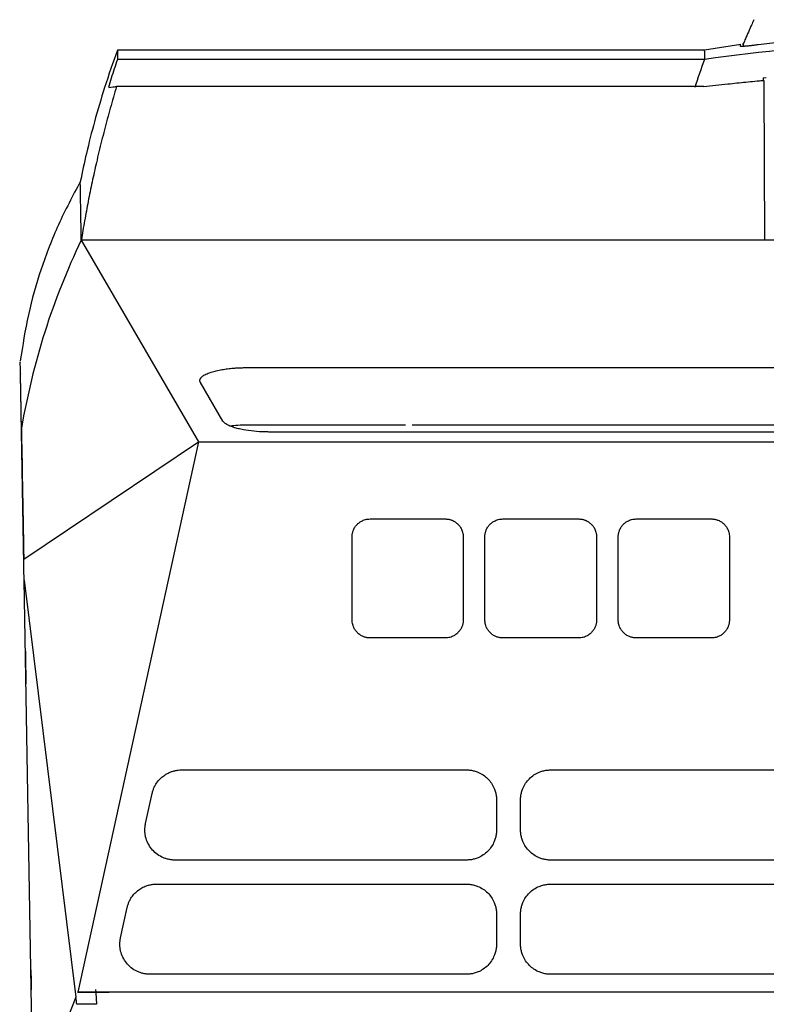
# Model space of a CAD drawing. Extents: x 95 to 1076, y 69 to 794.
# Tile 4 of 62: x 338 to 400, y 162 to 244. Entities that reach past the tile are written whole.
import ezdxf

# ---------------------------------------------------------------- set-up
doc = ezdxf.new("R2010")
doc.units = 0
doc.layers.get('0').update_dxf_attribs({"linetype": 'CONTINUOUS'})

msp = doc.modelspace()

# ---------------------------------------------------------------- linework, layer by layer
at = {"color": 7, "linetype": 'CONTINUOUS'}
for p, q in [((398.662, 243.938), (398.662, 243.911)), ((397.566, 241.864), (394.558, 241.41)), ((397.558, 241.725), (397.558, 241.913)), ((397.779, 241.983), (397.775, 241.725)), ((397.779, 241.858), (397.779, 241.958)), ((394.558, 241.407), (345.695, 241.407)), ((394.558, 240.629), (345.695, 240.629)), ((344.993, 238.301), (345.319, 238.344)), ((394.493, 238.38), (345.629, 238.38)), ((399.696, 239.113), (399.431, 239.088)), ((399.431, 239.089), (399.431, 238.888)), ((399.494, 238.894), (399.495, 238.596)), ((399.495, 238.596), (399.541, 225.596)), ((342.695, 225.596), (352.443, 208.837)), ((399.541, 225.596), (342.695, 225.596)), ((414.938, 225.596), (399.541, 225.596)), ((356.566, 215), (449.93, 215)), ((337.676, 214.548), (337.569, 214.548)), ((354.484, 210.548), (352.614, 213.763)), ((356.566, 210.241), (369.66, 210.241)), ((370.223, 210.241), (449.93, 210.241)), ((448.06, 209.641), (358.436, 209.641)), ((337.905, 199.063), (352.443, 208.837)), ((352.443, 208.837), (342.411, 163.045)), ((352.443, 208.837), (454.053, 208.837)), ((366.727, 202.408), (372.977, 202.408)), ((377.777, 202.408), (384.074, 202.408)), ((388.874, 202.408), (395.127, 202.408)), ((365.227, 194.017), (365.227, 200.917)), ((374.477, 200.917), (374.477, 194.017)), ((376.277, 194.017), (376.277, 200.917)), ((385.574, 200.917), (385.574, 194.017)), ((387.374, 194.017), (387.374, 200.917)), ((396.627, 200.917), (396.627, 194.017)), ((337.937, 197.31), (337.92, 198.24)), ((337.936, 197.31), (342.253, 162.623)), ((338.696, 153.81), (337.937, 197.31)), ((372.977, 192.509), (366.727, 192.509)), ((384.074, 192.509), (377.777, 192.509)), ((395.127, 192.509), (388.874, 192.509)), ((351.032, 181.533), (374.748, 181.533)), ((381.748, 181.533), (424.748, 181.533)), ((348.044, 177.077), (348.592, 179.576)), ((377.248, 179.042), (377.248, 176.543)), ((379.248, 176.543), (379.248, 179.042)), ((374.748, 174.034), (350.485, 174.034)), ((424.748, 174.034), (381.748, 174.034)), ((348.951, 172.034), (374.748, 172.034)), ((381.748, 172.034), (424.748, 172.034)), ((345.963, 167.579), (346.511, 170.078)), ((377.248, 169.543), (377.248, 167.044)), ((379.248, 167.044), (379.248, 169.543)), ((374.748, 164.536), (348.404, 164.536)), ((424.748, 164.536), (381.748, 164.536)), ((342.389, 163.034), (345.021, 163.034)), ((342.389, 163.034), (342.41, 163.034)), ((464.085, 163.034), (342.411, 163.034)), ((343.882, 163.278), (343.895, 163.036)), ((343.898, 162.977), (343.895, 163.036)), ((342.253, 162.623), (338.695, 153.81)), ((343.898, 162.977), (343.948, 162.036)), ((343.948, 162.036), (342.445, 162.036))]:
    msp.add_line(p, q, dxfattribs=at)
at = {"color": 8, "linetype": 'CONTINUOUS'}
msp.add_line((399.431, 239.088), (399.431, 238.888), dxfattribs=at)
at = {"color": 7, "linetype": 'CONTINUOUS'}
for points, knots in [([(398.658, 243.913), (398.627, 243.847), (398.546, 243.676), (398.362, 243.269), (398.129, 242.739), (397.925, 242.259), (397.822, 242.011), (397.771, 241.889)], [0, 0, 0, 0, 0.206457, 0.530543, 0.782713, 0.892667, 1, 1, 1, 1]), ([(409.473, 242.698), (409.089, 242.681), (408.33, 242.647), (407.203, 242.584), (406.099, 242.514), (405.019, 242.436), (403.962, 242.352), (402.929, 242.261), (401.919, 242.164), (400.933, 242.063), (399.97, 241.957), (399.336, 241.881), (399.023, 241.844)], [0, 0, 0, 0, 0.109968, 0.217713, 0.323238, 0.426547, 0.527643, 0.626528, 0.723204, 0.817674, 0.909938, 1, 1, 1, 1]), ([(411.845, 242.213), (411.845, 242.213), (411.844, 242.213), (410.962, 242.135), (410.081, 242.071), (409.201, 242.023), (409.087, 242.017), (404.158, 241.779), (399.348, 241.314), (394.558, 240.628)], [0, 0, 0, 0, 0.000044, 0.000044, 0.571952, 0.571952, 0.659258, 0.659258, 4.462231, 4.462231, 4.462231, 4.462231]), ([(399.023, 241.844), (398.969, 241.838), (398.862, 241.825), (398.71, 241.807), (398.566, 241.79), (398.43, 241.775), (398.303, 241.761), (398.185, 241.749), (398.077, 241.739), (397.978, 241.73), (397.89, 241.722), (397.811, 241.717), (397.744, 241.713), (397.686, 241.71), (397.639, 241.71), (397.603, 241.711), (397.577, 241.714), (397.561, 241.718), (397.559, 241.722), (397.558, 241.725)], [0, 0, 0, 0, 0.058937, 0.117873, 0.1768, 0.23571, 0.2946, 0.353468, 0.412314, 0.471141, 0.529951, 0.588746, 0.64753, 0.706305, 0.765071, 0.823828, 0.882572, 0.941299, 1, 1, 1, 1]), ([(345.695, 241.407), (345.335, 240.383), (344.658, 238.459), (343.812, 235.576), (343.137, 232.959), (342.777, 231.255), (342.61, 230.463)], [0, 0, 0, 0, 0.301979, 0.567179, 0.798827, 1, 1, 1, 1]), ([(345.695, 241.341), (345.695, 241.339), (345.695, 241.334), (345.695, 240.901), (345.695, 240.629)], [0, 0, 0, 0, 0.372873, 1, 1, 1, 1]), ([(394.558, 241.333), (394.558, 241.348), (394.558, 241.387), (394.558, 240.92), (394.558, 240.629)], [0, 0, 0, 0, 0.378951, 1, 1, 1, 1]), ([(345.695, 240.629), (345.608, 240.371), (345.436, 239.854), (345.186, 239.076), (345.026, 238.555), (344.946, 238.295)], [0, 0, 0, 0, 0.333225, 0.666549, 1, 1, 1, 1]), ([(345.629, 238.38), (345.54, 238.08), (345.362, 237.481), (345.105, 236.579), (344.857, 235.676), (344.617, 234.769), (344.386, 233.861), (344.163, 232.95), (343.895, 231.808), (343.592, 230.435), (343.265, 228.827), (342.963, 227.215), (342.784, 226.136), (342.695, 225.596)], [0, 0, 0, 0, 0.071429, 0.142847, 0.214261, 0.285677, 0.357102, 0.428541, 0.500002, 0.625031, 0.750018, 0.874996, 1, 1, 1, 1]), ([(345.319, 238.344), (345.367, 238.35), (345.466, 238.362), (345.574, 238.374), (345.629, 238.38)], [0, 0, 0, 0, 0.486064, 1, 1, 1, 1]), ([(396.496, 238.596), (396.996, 238.648), (397.995, 238.751), (398.994, 238.846), (399.494, 238.894)], [0, 0, 0, 0, 0.500043, 1, 1, 1, 1]), ([(399.231, 238.869), (399.238, 238.87), (399.252, 238.871), (399.332, 238.879), (399.42, 238.887), (399.431, 238.888)], [0, 0, 0, 0, 0.466947, 0.934013, 1, 1, 1, 1]), ([(342.61, 230.463), (341.981, 229.285), (340.737, 226.951), (339.314, 223.225), (338.218, 219.434), (337.816, 216.836), (337.617, 215.548)], [0, 0, 0, 0, 0.257057, 0.509082, 0.756568, 1, 1, 1, 1]), ([(342.695, 225.596), (342.679, 226.471), (342.649, 228.219), (342.623, 229.725), (342.61, 230.46), (342.611, 230.388), (342.611, 230.366)], [0, 0, 0, 0, 0.290525, 0.580975, 0.871296, 1, 1, 1, 1]), ([(337.695, 211.109), (337.681, 211.904), (337.653, 213.493), (337.629, 214.873), (337.617, 215.555), (337.618, 215.478), (337.619, 215.456)], [0, 0, 0, 0, 0.292631, 0.585072, 0.877323, 1, 1, 1, 1]), ([(352.614, 213.763), (352.604, 213.782), (352.585, 213.819), (352.569, 213.874), (352.563, 213.93), (352.568, 213.985), (352.584, 214.04), (352.611, 214.094), (352.648, 214.148), (352.697, 214.202), (352.756, 214.256), (352.885, 214.355), (353.138, 214.493), (353.564, 214.644), (354.032, 214.762), (354.496, 214.849), (354.981, 214.916), (355.427, 214.958), (355.835, 214.983), (356.199, 214.997), (356.443, 214.999), (356.566, 215)], [0, 0, 0, 0, 0.030988, 0.061654, 0.092075, 0.122327, 0.152487, 0.182635, 0.212849, 0.243208, 0.273788, 0.304666, 0.415158, 0.525213, 0.609746, 0.693881, 0.768742, 0.843378, 0.895601, 0.947651, 1, 1, 1, 1]), ([(337.713, 210.12), (337.699, 210.903), (337.672, 212.469), (337.648, 213.845), (337.636, 214.54), (337.637, 214.477), (337.637, 214.457)], [0, 0, 0, 0, 0.288965, 0.577927, 0.866102, 1, 1, 1, 1]), ([(337.715, 209.962), (337.713, 210.062), (337.709, 210.262), (337.704, 210.553), (337.699, 210.836), (337.696, 211.018), (337.695, 211.109)], [0, 0, 0, 0, 0.250031, 0.500042, 0.750031, 1, 1, 1, 1]), ([(354.657, 210.362), (354.638, 210.377), (354.6, 210.407), (354.554, 210.454), (354.514, 210.5), (354.494, 210.532), (354.484, 210.548)], [0, 0, 0, 0, 0.250098, 0.499822, 0.749636, 1, 1, 1, 1]), ([(337.733, 208.976), (337.731, 209.076), (337.728, 209.276), (337.723, 209.565), (337.718, 209.848), (337.715, 210.029), (337.713, 210.12)], [0, 0, 0, 0, 0.250003, 0.5, 0.749997, 1, 1, 1, 1]), ([(358.436, 209.641), (358.389, 209.641), (358.293, 209.641), (358.149, 209.643), (357.73, 209.654), (357.039, 209.696), (356.296, 209.8), (355.755, 209.913), (355.418, 210.006), (355.156, 210.097), (354.957, 210.181), (354.787, 210.269), (354.7, 210.331), (354.657, 210.362)], [0, 0, 0, 0, 0.028684, 0.057329, 0.085972, 0.281161, 0.477177, 0.586364, 0.696267, 0.772224, 0.84774, 0.923454, 1, 1, 1, 1]), ([(355.09, 210.159), (355.295, 210.18), (355.767, 210.23), (356.277, 210.237), (356.566, 210.241)], [0, 0, 0, 0, 0.43315, 1, 1, 1, 1]), ([(337.92, 198.24), (337.917, 198.428), (337.911, 198.802), (337.901, 199.351), (337.892, 199.892), (337.882, 200.423), (337.873, 200.944), (337.864, 201.455), (337.856, 201.957), (337.847, 202.45), (337.839, 202.933), (337.83, 203.406), (337.822, 203.869), (337.812, 204.473), (337.799, 205.201), (337.784, 206.035), (337.771, 206.83), (337.757, 207.586), (337.745, 208.305), (337.737, 208.752), (337.733, 208.976)], [0, 0, 0, 0, 0.041797, 0.083594, 0.125392, 0.167192, 0.208995, 0.250802, 0.292613, 0.334431, 0.376257, 0.41809, 0.459932, 0.501785, 0.5849, 0.667973, 0.751011, 0.834023, 0.917016, 1, 1, 1, 1]), ([(365.227, 200.917), (365.227, 200.957), (365.229, 201.035), (365.244, 201.152), (365.266, 201.266), (365.299, 201.379), (365.36, 201.544), (365.472, 201.753), (365.66, 201.979), (365.889, 202.166), (366.121, 202.289), (366.337, 202.362), (366.53, 202.401), (366.661, 202.406), (366.727, 202.408)], [0, 0, 0, 0, 0.050333, 0.100195, 0.149899, 0.199762, 0.250098, 0.374777, 0.49987, 0.624614, 0.74965, 0.833057, 0.91603, 1, 1, 1, 1]), ([(372.977, 202.408), (373.016, 202.408), (373.094, 202.406), (373.211, 202.392), (373.326, 202.369), (373.439, 202.338), (373.604, 202.277), (373.814, 202.167), (374.042, 201.98), (374.231, 201.754), (374.355, 201.522), (374.429, 201.306), (374.469, 201.113), (374.474, 200.983), (374.477, 200.917)], [0, 0, 0, 0, 0.050402, 0.100308, 0.150023, 0.199852, 0.250101, 0.374894, 0.49988, 0.624691, 0.749654, 0.833201, 0.916157, 1, 1, 1, 1]), ([(376.277, 200.917), (376.277, 200.957), (376.279, 201.035), (376.294, 201.152), (376.316, 201.266), (376.349, 201.379), (376.41, 201.544), (376.522, 201.753), (376.71, 201.979), (376.939, 202.166), (377.171, 202.289), (377.387, 202.362), (377.58, 202.401), (377.711, 202.406), (377.777, 202.408)], [0, 0, 0, 0, 0.050327, 0.100186, 0.149889, 0.199756, 0.250098, 0.374783, 0.499871, 0.624611, 0.74965, 0.833065, 0.916039, 1, 1, 1, 1]), ([(384.074, 202.408), (384.113, 202.408), (384.191, 202.406), (384.308, 202.392), (384.423, 202.369), (384.536, 202.338), (384.701, 202.277), (384.911, 202.167), (385.139, 201.98), (385.328, 201.754), (385.452, 201.522), (385.526, 201.306), (385.566, 201.113), (385.571, 200.983), (385.574, 200.917)], [0, 0, 0, 0, 0.050397, 0.100301, 0.150015, 0.199847, 0.250101, 0.374909, 0.49988, 0.62468, 0.749654, 0.833214, 0.91617, 1, 1, 1, 1]), ([(387.374, 200.917), (387.374, 200.957), (387.376, 201.035), (387.391, 201.152), (387.413, 201.266), (387.446, 201.379), (387.507, 201.544), (387.619, 201.753), (387.807, 201.979), (388.036, 202.166), (388.268, 202.289), (388.484, 202.362), (388.677, 202.401), (388.808, 202.406), (388.874, 202.408)], [0, 0, 0, 0, 0.050327, 0.100185, 0.149889, 0.199755, 0.250098, 0.374783, 0.499871, 0.624607, 0.74965, 0.833071, 0.916044, 1, 1, 1, 1]), ([(395.127, 202.408), (395.166, 202.408), (395.244, 202.406), (395.361, 202.392), (395.476, 202.369), (395.589, 202.338), (395.754, 202.277), (395.964, 202.167), (396.192, 201.98), (396.381, 201.754), (396.505, 201.522), (396.579, 201.306), (396.619, 201.113), (396.624, 200.983), (396.627, 200.917)], [0, 0, 0, 0, 0.050399, 0.100303, 0.150017, 0.199848, 0.250101, 0.374897, 0.49988, 0.624695, 0.749654, 0.833201, 0.916157, 1, 1, 1, 1]), ([(366.727, 192.509), (366.687, 192.51), (366.608, 192.511), (366.491, 192.526), (366.375, 192.549), (366.262, 192.581), (366.096, 192.643), (365.886, 192.755), (365.658, 192.945), (365.47, 193.175), (365.347, 193.408), (365.273, 193.626), (365.234, 193.82), (365.229, 193.951), (365.227, 194.017)], [0, 0, 0, 0, 0.050323, 0.100178, 0.149881, 0.199749, 0.250095, 0.37479, 0.499865, 0.624604, 0.749643, 0.833085, 0.916061, 1, 1, 1, 1]), ([(374.477, 194.017), (374.476, 193.978), (374.474, 193.899), (374.46, 193.781), (374.437, 193.666), (374.405, 193.552), (374.344, 193.386), (374.234, 193.175), (374.046, 192.946), (373.818, 192.756), (373.585, 192.631), (373.368, 192.556), (373.174, 192.516), (373.043, 192.511), (372.977, 192.509)], [0, 0, 0, 0, 0.05039, 0.1002902, 0.1500042, 0.1998389, 0.2500991, 0.3749086, 0.4998753, 0.6246921, 0.749647, 0.8331907, 0.916149, 1, 1, 1, 1]), ([(377.777, 192.509), (377.737, 192.51), (377.658, 192.511), (377.541, 192.526), (377.425, 192.549), (377.312, 192.581), (377.146, 192.643), (376.936, 192.755), (376.708, 192.945), (376.52, 193.175), (376.397, 193.408), (376.323, 193.626), (376.284, 193.82), (376.279, 193.951), (376.277, 194.017)], [0, 0, 0, 0, 0.050326, 0.100184, 0.149887, 0.199753, 0.250096, 0.374786, 0.499866, 0.6246, 0.749643, 0.833085, 0.916061, 1, 1, 1, 1]), ([(385.574, 194.017), (385.573, 193.978), (385.571, 193.899), (385.557, 193.781), (385.534, 193.666), (385.502, 193.552), (385.441, 193.386), (385.331, 193.175), (385.143, 192.946), (384.915, 192.756), (384.682, 192.631), (384.465, 192.556), (384.271, 192.516), (384.14, 192.511), (384.074, 192.509)], [0, 0, 0, 0, 0.050393, 0.100295, 0.150009, 0.199842, 0.250099, 0.37491, 0.499875, 0.624689, 0.749647, 0.833186, 0.916143, 1, 1, 1, 1]), ([(388.874, 192.509), (388.834, 192.51), (388.755, 192.511), (388.638, 192.526), (388.522, 192.549), (388.409, 192.581), (388.243, 192.643), (388.033, 192.755), (387.805, 192.945), (387.617, 193.175), (387.494, 193.408), (387.42, 193.626), (387.381, 193.82), (387.376, 193.951), (387.374, 194.017)], [0, 0, 0, 0, 0.050328, 0.100187, 0.14989, 0.199754, 0.250096, 0.374774, 0.499865, 0.624616, 0.749643, 0.833073, 0.916048, 1, 1, 1, 1]), ([(396.627, 194.017), (396.626, 193.978), (396.624, 193.899), (396.61, 193.781), (396.587, 193.666), (396.555, 193.552), (396.494, 193.386), (396.384, 193.175), (396.196, 192.946), (395.968, 192.756), (395.735, 192.631), (395.518, 192.556), (395.324, 192.516), (395.193, 192.511), (395.127, 192.509)], [0, 0, 0, 0, 0.050393, 0.100295, 0.150009, 0.199842, 0.250099, 0.374909, 0.499874, 0.624692, 0.749647, 0.833184, 0.916142, 1, 1, 1, 1]), ([(338.038, 191.487), (338.039, 191.412), (338.042, 191.264), (338.046, 191.046), (338.05, 190.835), (338.053, 190.631), (338.056, 190.436), (338.06, 190.248), (338.063, 190.068), (338.066, 189.897), (338.069, 189.734), (338.071, 189.578), (338.074, 189.431), (338.076, 189.292), (338.079, 189.16), (338.081, 189.036), (338.083, 188.919), (338.085, 188.81), (338.086, 188.74), (338.087, 188.706)], [0, 0, 0, 0, 0.07596, 0.149779, 0.221455, 0.29099, 0.358382, 0.423632, 0.48674, 0.547706, 0.60653, 0.663212, 0.717751, 0.770148, 0.820403, 0.868516, 0.914486, 0.958314, 1, 1, 1, 1]), ([(348.592, 179.576), (348.603, 179.622), (348.624, 179.714), (348.666, 179.848), (348.716, 179.98), (348.772, 180.109), (348.836, 180.234), (348.955, 180.437), (349.152, 180.702), (349.459, 180.993), (349.811, 181.23), (350.156, 181.384), (350.472, 181.475), (350.75, 181.524), (350.938, 181.53), (351.032, 181.533)], [0, 0, 0, 0, 0.041923, 0.083575, 0.12509, 0.166604, 0.208251, 0.250167, 0.374993, 0.500041, 0.624858, 0.749928, 0.83331, 0.916313, 1, 1, 1, 1]), ([(374.748, 181.533), (374.803, 181.532), (374.912, 181.53), (375.075, 181.514), (375.236, 181.488), (375.394, 181.451), (375.551, 181.403), (375.805, 181.308), (376.145, 181.129), (376.525, 180.816), (376.84, 180.437), (377.046, 180.051), (377.169, 179.69), (377.236, 179.369), (377.244, 179.151), (377.248, 179.042)], [0, 0, 0, 0, 0.042031, 0.083691, 0.125159, 0.166613, 0.208232, 0.250194, 0.375063, 0.500044, 0.624917, 0.749883, 0.833439, 0.916324, 1, 1, 1, 1]), ([(379.248, 179.042), (379.249, 179.097), (379.251, 179.206), (379.268, 179.368), (379.294, 179.529), (379.331, 179.687), (379.379, 179.844), (379.476, 180.098), (379.656, 180.437), (379.971, 180.816), (380.351, 181.128), (380.739, 181.333), (381.1, 181.455), (381.421, 181.521), (381.639, 181.529), (381.748, 181.533)], [0, 0, 0, 0, 0.041999, 0.083636, 0.125091, 0.166548, 0.208188, 0.250193, 0.375009, 0.500041, 0.624852, 0.749881, 0.833366, 0.91626, 1, 1, 1, 1]), ([(350.485, 174.034), (350.438, 174.035), (350.345, 174.036), (350.205, 174.049), (350.067, 174.068), (349.884, 174.104), (349.66, 174.169), (349.316, 174.312), (348.918, 174.561), (348.52, 174.958), (348.219, 175.434), (348.063, 175.876), (347.998, 176.243), (347.981, 176.522), (347.993, 176.802), (348.027, 176.986), (348.044, 177.077)], [0, 0, 0, 0, 0.03135, 0.062592, 0.093823, 0.125142, 0.187622, 0.250239, 0.375145, 0.500034, 0.624922, 0.74981, 0.812278, 0.874896, 0.937349, 1, 1, 1, 1]), ([(377.248, 176.543), (377.247, 176.488), (377.245, 176.378), (377.229, 176.215), (377.202, 176.054), (377.165, 175.895), (377.118, 175.738), (377.022, 175.482), (376.842, 175.141), (376.529, 174.76), (376.149, 174.444), (375.76, 174.237), (375.399, 174.113), (375.076, 174.046), (374.858, 174.038), (374.748, 174.034)], [0, 0, 0, 0, 0.042031, 0.083692, 0.125159, 0.166613, 0.208232, 0.250194, 0.375069, 0.500044, 0.62492, 0.749882, 0.833441, 0.916325, 1, 1, 1, 1]), ([(381.748, 174.034), (381.693, 174.035), (381.584, 174.037), (381.42, 174.054), (381.259, 174.08), (381.1, 174.118), (380.943, 174.166), (380.688, 174.263), (380.348, 174.444), (379.968, 174.759), (379.654, 175.141), (379.449, 175.53), (379.326, 175.892), (379.26, 176.215), (379.252, 176.433), (379.248, 176.543)], [0, 0, 0, 0, 0.041997, 0.083633, 0.125088, 0.166545, 0.208186, 0.250193, 0.375001, 0.50004, 0.624852, 0.74988, 0.833369, 0.916264, 1, 1, 1, 1]), ([(346.511, 170.078), (346.522, 170.124), (346.543, 170.215), (346.586, 170.35), (346.635, 170.482), (346.691, 170.61), (346.755, 170.736), (346.874, 170.938), (347.071, 171.203), (347.379, 171.495), (347.73, 171.732), (348.075, 171.886), (348.391, 171.977), (348.669, 172.025), (348.857, 172.031), (348.951, 172.034)], [0, 0, 0, 0, 0.0419257, 0.0835792, 0.1250947, 0.1666077, 0.2082538, 0.2501673, 0.3749967, 0.5000414, 0.6248543, 0.7499283, 0.8333135, 0.9163165, 1, 1, 1, 1]), ([(374.748, 172.034), (374.803, 172.033), (374.912, 172.031), (375.075, 172.015), (375.236, 171.989), (375.394, 171.952), (375.551, 171.905), (375.805, 171.809), (376.145, 171.63), (376.525, 171.318), (376.84, 170.939), (377.046, 170.552), (377.169, 170.191), (377.236, 169.87), (377.244, 169.653), (377.248, 169.543)], [0, 0, 0, 0, 0.042034, 0.083697, 0.125165, 0.166618, 0.208235, 0.250194, 0.375065, 0.500044, 0.624914, 0.749883, 0.833446, 0.916331, 1, 1, 1, 1]), ([(379.248, 169.543), (379.249, 169.598), (379.251, 169.707), (379.268, 169.87), (379.294, 170.03), (379.331, 170.189), (379.379, 170.345), (379.476, 170.6), (379.656, 170.938), (379.971, 171.317), (380.351, 171.63), (380.739, 171.835), (381.1, 171.957), (381.421, 172.022), (381.639, 172.03), (381.748, 172.034)], [0, 0, 0, 0, 0.041996, 0.083631, 0.125085, 0.166543, 0.208185, 0.250193, 0.375007, 0.500041, 0.624856, 0.749881, 0.833366, 0.91626, 1, 1, 1, 1]), ([(348.404, 164.536), (348.357, 164.536), (348.264, 164.538), (348.125, 164.55), (347.986, 164.57), (347.803, 164.606), (347.579, 164.67), (347.235, 164.813), (346.837, 165.062), (346.439, 165.46), (346.138, 165.935), (345.982, 166.377), (345.917, 166.744), (345.9, 167.024), (345.912, 167.304), (345.946, 167.487), (345.963, 167.579)], [0, 0, 0, 0, 0.03135, 0.062591, 0.093822, 0.125142, 0.187623, 0.250239, 0.375145, 0.500034, 0.624922, 0.74981, 0.812277, 0.874896, 0.93735, 1, 1, 1, 1]), ([(377.248, 167.044), (377.247, 166.989), (377.245, 166.88), (377.229, 166.716), (377.202, 166.555), (377.165, 166.396), (377.118, 166.239), (377.022, 165.983), (376.842, 165.643), (376.529, 165.261), (376.149, 164.946), (375.76, 164.738), (375.399, 164.615), (375.076, 164.548), (374.858, 164.54), (374.748, 164.536)], [0, 0, 0, 0, 0.042031, 0.083693, 0.125161, 0.166614, 0.208233, 0.250194, 0.375065, 0.500044, 0.624921, 0.749882, 0.833441, 0.916326, 1, 1, 1, 1]), ([(381.748, 164.536), (381.693, 164.537), (381.584, 164.539), (381.42, 164.555), (381.259, 164.582), (381.1, 164.619), (380.943, 164.667), (380.688, 164.764), (380.348, 164.945), (379.968, 165.261), (379.654, 165.643), (379.449, 166.031), (379.326, 166.394), (379.26, 166.716), (379.252, 166.934), (379.248, 167.044)], [0, 0, 0, 0, 0.041997, 0.083632, 0.125087, 0.166544, 0.208186, 0.250193, 0.375006, 0.50004, 0.624849, 0.74988, 0.833369, 0.916264, 1, 1, 1, 1]), ([(338.502, 164.91), (338.503, 164.848), (338.505, 164.725), (338.508, 164.55), (338.511, 164.385), (338.514, 164.23), (338.516, 164.084), (338.52, 163.896), (338.523, 163.677), (338.528, 163.441), (338.53, 163.312), (338.531, 163.248)], [0, 0, 0, 0, 0.0878916, 0.1739645, 0.2582187, 0.3406543, 0.4212711, 0.5000692, 0.6678163, 0.8344598, 1, 1, 1, 1])]:
    msp.add_open_spline(points, degree=3, knots=knots, dxfattribs=at)
for points in [[(394.558, 240.628), (394.268, 239.856), (393.994, 239.077), (393.735, 238.295)], [(394.493, 238.38), (395.161, 238.454), (395.828, 238.526), (396.496, 238.596)], [(342.695, 225.596), (340.301, 220.655), (338.653, 215.366), (337.715, 209.962)], [(337.715, 209.962), (337.762, 207.28), (337.825, 203.638), (337.905, 199.063)], [(342.327, 162.036), (342.302, 162.232), (342.277, 162.427), (342.253, 162.623)], [(342.445, 162.036), (342.406, 162.036), (342.366, 162.036), (342.327, 162.036)]]:
    msp.add_open_spline(points, degree=3, dxfattribs=at)

doc.saveas('drawing.dxf')
